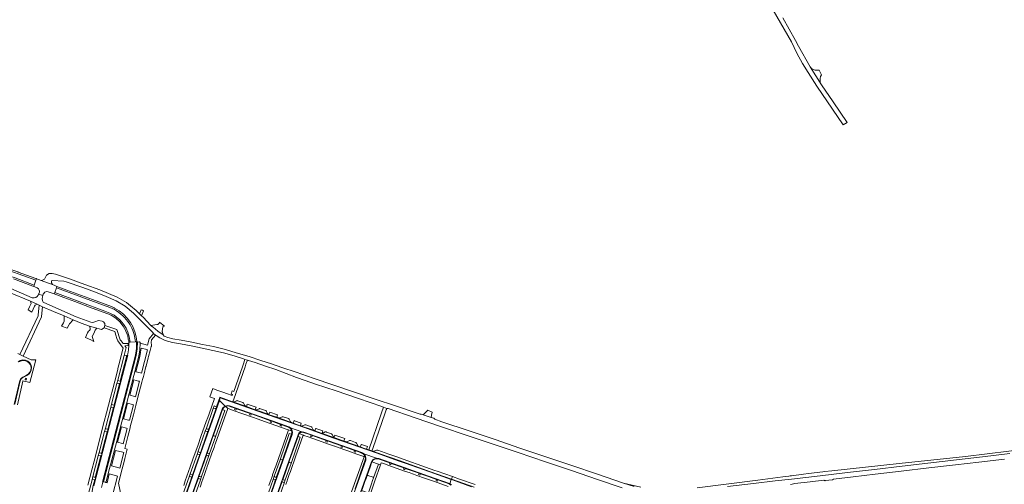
# Model space of a CAD drawing. Header units: metres. Extents: x 166325 to 190320, y 381923 to 404576.
# Tile 150 of 256: x 167392 to 168129, y 387645 to 387993. Entities that reach past the tile are written whole.
import ezdxf

# ---------------------------------------------------------------- set-up
doc = ezdxf.new("R2010")
doc.units = ezdxf.units.M
for name, color, linetype, lineweight in [('B-WE-VH-VERHARDING_ASFALT-GV', 8, 'Continuous', 18), ('B-WE-VH-VERHARDING_BETON-GV', 8, 'Continuous', 18), ('B-WE-VH-VERHARDING_BETONSTRAATSTEEN-GV', 8, 'Continuous', 18), ('B-WE-VH-VERHARDING_FUNDERING_ZAND-GV', 8, 'Continuous', 18)]:
    doc.layers.add(name, color=color, linetype=linetype, lineweight=lineweight)

msp = doc.modelspace()

# ---------------------------------------------------------------- linework, layer by layer
at = {"layer": 'B-WE-VH-VERHARDING_ASFALT-GV', "flags": 128}
for points in [[(167956.239, 388000), (167969.792, 387976.164), (167973.868, 387967.703), (167977.982, 387960.14), (167982.322, 387953.342), (167988.773, 387943.114), (168000.499, 387925.821), (168008.569, 387914.164), (168011.627, 387916.052), (168001.144, 387931.489), (167992.252, 387944.073), (167983.742, 387957.482), (167974.992, 387973.13), (167972.872, 387977.371), (167963.402, 387994.122)], [(167852.082, 387643.74), (167844.285, 387646.201), (167824.853, 387652.777), (167805.429, 387659.306), (167786.007, 387665.912), (167766.584, 387672.459), (167748.115, 387678.72), (167728.61, 387685.273), (167708.265, 387692.157), (167702.969, 387694.007), (167702.228, 387694.676), (167700.367, 387695.303), (167694.438, 387697.303), (167692.805, 387697.852), (167692.174, 387697.69), (167689.829, 387698.446), (167674.25, 387703.715), (167657.734, 387709.319), (167643.063, 387714.258), (167627.586, 387719.549), (167612.016, 387724.78), (167599.324, 387729.077), (167588.582, 387732.749), (167580.762, 387735.374), (167572.946, 387737.937), (167564.157, 387740.801), (167556.253, 387743.208), (167545.368, 387746.309), (167537.357, 387748.269), (167529.268, 387749.986), (167521.16, 387751.676), (167513.186, 387753.159), (167507.069, 387754.179), (167503.387, 387755.03), (167500.465, 387756.222), (167499.71, 387757.082), (167495.827, 387759.896), (167492.407, 387762.924), (167491.159, 387763.53), (167490.633, 387764.077), (167484.723, 387770.215), (167483.63, 387771.315), (167482.13, 387772.824), (167479.601, 387775.369), (167475.3, 387778.892), (167472.309, 387781.342), (167465.346, 387785.261), (167458.815, 387788.129), (167452.345, 387790.667), (167441.241, 387794.81), (167429.639, 387799.021), (167419.193, 387802.506), (167416.698, 387803.018), (167414.614, 387802.952), (167412.536, 387801.762), (167411.996, 387800.837), (167411.6, 387799.864), (167411.011, 387798.847), (167410.068, 387798.144), (167408.925, 387797.87), (167407.766, 387798.069), (167418.182, 387794.16), (167417.05, 387794.838), (167416.325, 387795.94), (167416.151, 387797.248), (167416.317, 387797.613), (167416.7, 387797.73), (167425.566, 387797.327), (167427.135, 387796.854), (167439.598, 387792.391), (167449.142, 387788.903), (167457.143, 387785.793), (167464.623, 387782.567), (167471.263, 387778.6), (167477.703, 387773.243), (167482.675, 387768.302), (167488.495, 387762.229), (167492.274, 387758.61), (167492.409, 387758.26), (167492.609, 387758.098), (167494.121, 387756.866), (167494.454, 387756.595), (167494.658, 387756.607), (167497.338, 387754.804), (167501.319, 387752.858), (167506.754, 387751.489), (167512.787, 387750.438), (167520.875, 387748.903), (167528.983, 387747.21), (167537.011, 387745.464), (167544.882, 387743.55), (167552.883, 387741.302), (167559.849, 387739.241), (167560.33, 387738.887), (167561.004, 387738.673), (167562.843, 387738.112), (167563.318, 387737.967), (167563.707, 387737.975), (167568.629, 387736.401), (167576.313, 387733.762), (167584.195, 387731.08), (167591.841, 387728.162), (167599.569, 387725.241), (167606.029, 387722.96), (167613.769, 387720.325), (167629.317, 387715.126), (167645.835, 387709.463), (167663.429, 387703.456), (167663.823, 387703.17), (167664.602, 387702.906), (167667.068, 387702.07), (167667.502, 387701.923), (167668.048, 387701.942), (167688.375, 387695.061), (167708.028, 387688.421), (167727.225, 387681.897), (167745.939, 387675.574), (167765.375, 387669.025), (167785.835, 387662.109), (167805.236, 387655.538), (167824.731, 387648.882), (167843.288, 387642.684)], [(167387.904, 387798.886), (167402.395, 387793.534), (167402.948, 387793.322), (167403.31, 387794.335), (167388.999, 387799.674)], [(167384.924, 387788.893), (167400.437, 387782.182), (167405.488, 387779.944), (167407.009, 387779.305), (167409.457, 387778.156), (167417.728, 387774.619), (167425.664, 387771.245), (167432.589, 387768.286), (167438.572, 387765.863), (167444.643, 387763.67), (167450.15, 387761.987), (167453.744, 387760.983), (167455.59, 387762.321), (167456.28, 387764.157), (167456.11, 387765.551), (167455.125, 387766.755), (167454.123, 387767.32), (167451.404, 387767.866), (167448.568, 387766.779), (167447.821, 387766.493), (167446.7, 387766.41), (167445.602, 387766.654), (167440.146, 387768.539), (167434.792, 387770.696), (167410.526, 387781.192), (167409.999, 387781.506), (167409.732, 387782.058), (167409.278, 387783.879), (167409.411, 387785.751), (167409.655, 387786.359), (167409.725, 387786.534), (167406.647, 387787.575), (167406.402, 387786.855), (167405.628, 387785.745), (167404.508, 387784.986), (167403.191, 387784.677), (167401.85, 387784.86), (167385.719, 387791.852)], [(167453.659, 387642.921), (167454.651, 387646.827), (167454.485, 387646.897), (167479.127, 387741.99), (167479.904, 387746.99), (167479.945, 387752.05), (167479.033, 387751.979), (167475.206, 387751.683), (167474.14, 387751.6), (167474.207, 387750.682), (167474.235, 387749.903), (167474.237, 387749.123), (167473.937, 387745.995), (167473.304, 387742.917), (167473.055, 387741.934), (167473.246, 387741.87), (167468.051, 387721.838), (167447.948, 387644.216)], [(168133.122, 387668.271), (168112.676, 387665.892), (168093.343, 387663.599), (168071.939, 387661.134), (168052.599, 387658.869), (168032.068, 387656.488), (168011.783, 387654.096), (167991.357, 387651.717), (167969.976, 387649.258), (167957.678, 387647.826), (167941.43, 387645.889), (167922.04, 387643.578)], [(167969.142, 387645.265), (167970.345, 387645.502), (167972.267, 387645.813), (167983.794, 387647.152), (167994.133, 387648.348), (167994.729, 387648.012), (167995.123, 387648.153), (168000.465, 387648.696), (168001.23, 387649.18), (168016.131, 387650.944), (168032.456, 387652.864), (168051.82, 387655.126), (168072.529, 387657.514), (168092.623, 387659.847), (168109.945, 387661.888), (168129.323, 387664.151)]]:
    msp.add_lwpolyline(points, dxfattribs=at)
for points in [[(167404.998, 387799.056), (167404.73, 387799.151), (167404.519, 387799.231), (167391.347, 387804.083), (167391.127, 387804.164), (167388.034, 387805.264), (167380.3, 387807.658), (167372.408, 387809.468), (167372.179, 387809.514), (167364.127, 387810.614), (167356.014, 387811.089), (167354.776, 387811.108), (167349.481, 387810.942), (167344.203, 387810.495), (167344.315, 387809.3), (167349.84, 387809.784), (167354.77, 387809.969), (167360.542, 387809.764), (167368.446, 387808.953), (167372.36, 387808.35), (167374.588, 387807.908), (167381.454, 387806.101), (167385.138, 387805.005), (167404.603, 387797.951)], [(167403.31, 387794.335), (167404.603, 387797.951), (167385.138, 387805.005), (167381.454, 387806.101), (167374.588, 387807.908), (167372.36, 387808.35), (167368.446, 387808.953), (167360.542, 387809.764), (167354.77, 387809.969), (167349.84, 387809.784), (167344.315, 387809.3), (167344.664, 387805.577), (167347.876, 387805.905), (167353.672, 387806.169), (167357.44, 387806.123), (167361.221, 387805.936), (167367.121, 387805.359), (167370.617, 387804.834), (167374.57, 387804.04), (167378.125, 387803.157), (167381.782, 387802.073), (167388.999, 387799.674)], [(167410.25, 387787.894), (167411.192, 387788.925), (167412.497, 387789.42), (167413.885, 387789.273), (167416.068, 387788.475), (167418.32, 387787.665), (167418.678, 387788.684), (167419.929, 387792.243), (167420.319, 387793.351), (167418.182, 387794.16), (167407.766, 387798.069), (167407.251, 387798.252), (167404.998, 387799.056), (167404.603, 387797.951), (167403.31, 387794.335), (167402.948, 387793.322), (167405.123, 387792.487), (167405.427, 387792.387), (167406.522, 387791.618), (167407.156, 387790.44), (167407.176, 387789.699), (167407.192, 387789.102), (167407.013, 387788.503), (167406.757, 387787.854), (167406.647, 387787.575), (167409.725, 387786.534), (167409.81, 387786.769), (167410.061, 387787.464), (167410.148, 387787.682)], [(167476.329, 387764.508), (167475.274, 387766.376), (167472.852, 387769.62), (167470.038, 387772.531), (167466.879, 387775.063), (167463.425, 387777.175), (167463.23, 387777.278), (167462.226, 387777.766), (167461.193, 387778.192), (167446.885, 387783.519), (167427.684, 387790.633), (167420.319, 387793.351), (167419.929, 387792.243), (167459.829, 387777.555), (167461.549, 387776.842), (167463.301, 387775.967), (167464.993, 387774.965), (167466.517, 387773.895), (167469.517, 387771.445), (167470.852, 387770.083), (167472.193, 387768.539), (167473.343, 387767.064), (167475.032, 387764.624), (167476.391, 387761.974), (167477.144, 387760.303), (167478.124, 387757.407), (167478.909, 387753.317), (167479.033, 387751.979), (167479.945, 387752.05), (167480.141, 387752.062), (167479.624, 387755.695), (167478.693, 387759.245), (167477.36, 387762.664), (167477.266, 387762.851)], [(167418.32, 387787.665), (167425.374, 387785.044), (167433.705, 387781.958), (167444.574, 387777.915), (167457.643, 387773.091), (167459.155, 387772.5), (167460.632, 387771.827), (167460.842, 387771.727), (167464.27, 387769.514), (167467.303, 387766.784), (167469.863, 387763.606), (167471.884, 387760.061), (167471.989, 387759.862), (167473.282, 387756.263), (167473.742, 387753.978), (167474.036, 387752.514), (167474.14, 387751.6), (167475.206, 387751.683), (167474.478, 387755.687), (167473.439, 387759.136), (167472.058, 387762.071), (167470.178, 387764.996), (167468.956, 387766.623), (167467.409, 387768.452), (167463.074, 387771.704), (167459.842, 387773.43), (167456.058, 387774.888), (167418.678, 387788.684)], [(167479.033, 387751.979), (167478.909, 387753.317), (167478.124, 387757.407), (167477.144, 387760.303), (167476.391, 387761.974), (167475.032, 387764.624), (167473.343, 387767.064), (167472.193, 387768.539), (167470.852, 387770.083), (167469.517, 387771.445), (167466.517, 387773.895), (167464.993, 387774.965), (167463.301, 387775.967), (167461.549, 387776.842), (167459.829, 387777.555), (167419.929, 387792.243), (167418.678, 387788.684), (167456.058, 387774.888), (167459.842, 387773.43), (167463.074, 387771.704), (167467.409, 387768.452), (167468.956, 387766.623), (167470.178, 387764.996), (167472.058, 387762.071), (167473.439, 387759.136), (167474.478, 387755.687), (167475.206, 387751.683)]]:
    msp.add_lwpolyline(points, close=True, dxfattribs=at)
at = {"layer": 'B-WE-VH-VERHARDING_BETON-GV', "flags": 128}
msp.add_lwpolyline([(167730.527, 387643.499), (167716.168, 387648.61), (167715.377, 387648.888), (167714.257, 387645.707), (167715.389, 387644.953)], dxfattribs=at)
at = {"layer": 'B-WE-VH-VERHARDING_BETONSTRAATSTEEN-GV', "flags": 128}
for points in [[(167394.975, 387741.273), (167408.683, 387770.579), (167408.954, 387773.23), (167409.457, 387778.156), (167407.009, 387779.305), (167406.272, 387772.083), (167406.187, 387771.248), (167392.654, 387742.335)], [(167401.548, 387774.114), (167403.603, 387778.444), (167404.007, 387779.293), (167405.488, 387779.944), (167400.437, 387782.182), (167401.053, 387780.65), (167399.811, 387777.994), (167398.762, 387775.751)], [(167425.664, 387771.245), (167425.86, 387767.227), (167425.252, 387766.201), (167423.669, 387763.529), (167427.899, 387762.209), (167429.532, 387764.949), (167429.756, 387765.324), (167432.589, 387768.286)], [(167485.19, 387775.139), (167484.285, 387775.501), (167483.372, 387775.866), (167482.13, 387772.824), (167483.63, 387771.315)], [(167443.257, 387758.489), (167441.727, 387755.132), (167445.598, 387753.38), (167447.882, 387752.055), (167446.728, 387755.77), (167447.859, 387758.159), (167449.035, 387760.646), (167450.15, 387761.987), (167444.643, 387763.67), (167445.117, 387762.064), (167445.154, 387761.176), (167444.633, 387760.456), (167443.846, 387759.782)], [(167454.651, 387646.827), (167454.816, 387647.08), (167455.097, 387647.192), (167479.593, 387741.743), (167480.435, 387746.65), (167480.51, 387751.629), (167480.255, 387751.786), (167480.141, 387752.062), (167479.945, 387752.05), (167479.904, 387746.99), (167479.127, 387741.99), (167454.485, 387646.897)], [(167456.704, 387646.809), (167456.936, 387646.849), (167457.071, 387647.041), (167458.713, 387653.347), (167465.04, 387677.676), (167481.501, 387741.184), (167482.315, 387745.949), (167482.507, 387750.78), (167482.473, 387751.505), (167482.369, 387751.717), (167482.14, 387751.773), (167480.694, 387751.612), (167480.51, 387751.629), (167480.435, 387746.65), (167479.593, 387741.743), (167455.097, 387647.192), (167455.267, 387647.18)], [(167467.674, 387722.393), (167472.62, 387741.536), (167472.43, 387741.552), (167470.996, 387741.922), (167470.763, 387741.889), (167470.619, 387741.702), (167465.852, 387723.238), (167465.903, 387723.013), (167466.096, 387722.885), (167466.69, 387722.747), (167467.422, 387722.577), (167467.562, 387722.504)], [(167479.319, 387729.54), (167482.275, 387740.841), (167482.855, 387744.026), (167483.27, 387747.237), (167487.588, 387746.096), (167488.203, 387745.934), (167483.659, 387728.412), (167482.962, 387728.593)], [(167396.442, 387723.586), (167396.69, 387724.59), (167397.677, 387724.331), (167397.429, 387723.327)], [(167467.208, 387720.61), (167467.061, 387720.577), (167466.91, 387720.59), (167465.564, 387720.931), (167465.335, 387720.897), (167465.195, 387720.712), (167461.224, 387705.296), (167461.258, 387705.073), (167461.441, 387704.94), (167462.783, 387704.594), (167462.923, 387704.539), (167463.04, 387704.443)], [(167481.428, 387722.541), (167482.079, 387722.371), (167479.098, 387710.818), (167478.485, 387710.978), (167474.763, 387711.951), (167477.744, 387723.504)], [(167476.946, 387704.928), (167477.51, 387704.783), (167474.501, 387693.189), (167473.905, 387693.343), (167470.172, 387694.305), (167473.181, 387705.899)], [(167715.377, 387648.888), (167716.168, 387648.61), (167716.283, 387648.941), (167716.118, 387648.978), (167715.487, 387649.2), (167699.813, 387654.72), (167676.417, 387663.026), (167662.725, 387667.845), (167655.93, 387670.229), (167653.554, 387671.07), (167652.839, 387671.328), (167651.941, 387671.652), (167647.726, 387673.136), (167647.284, 387673.298), (167635.039, 387677.619), (167628.939, 387679.786), (167627.512, 387680.292), (167618.702, 387683.402), (167613.332, 387685.289), (167610.749, 387686.202), (167602.398, 387689.123), (167597.129, 387691), (167593.505, 387692.299), (167584.72, 387695.409), (167579.13, 387697.388), (167578.918, 387697.463), (167573.382, 387699.437), (167568.631, 387701.113), (167562.109, 387703.413), (167551.926, 387707.005), (167551.776, 387707.075), (167542.303, 387710.432), (167542.242, 387710.286), (167541.558, 387708.357), (167541.823, 387708.103), (167542.491, 387709.992), (167579.035, 387697.042), (167604.737, 387687.952), (167627.583, 387679.897), (167659.056, 387668.773), (167676.364, 387662.661), (167680.903, 387661.078), (167699.353, 387654.52)], [(167715.377, 387648.888), (167699.353, 387654.52), (167680.903, 387661.078), (167676.364, 387662.661), (167659.056, 387668.773), (167627.583, 387679.897), (167604.737, 387687.952), (167579.035, 387697.042), (167542.491, 387709.992), (167541.823, 387708.103), (167546.261, 387703.847), (167547.817, 387704.258), (167549.499, 387704.061), (167581.265, 387692.789), (167593.733, 387688.361), (167594.946, 387687.572), (167603.491, 387684.535), (167603.67, 387684.582), (167604.971, 387684.393), (167633.36, 387674.379), (167648.352, 387669.071), (167649.902, 387668.254), (167650.009, 387668.125), (167659.408, 387664.826), (167659.424, 387664.83), (167661.037, 387664.638), (167680.052, 387657.898), (167698.311, 387651.443), (167713.98, 387645.891), (167714.257, 387645.707)], [(167551.926, 387707.005), (167562.109, 387703.413), (167562.152, 387703.538), (167561.425, 387703.798), (167561.127, 387703.949), (167560.903, 387704.197), (167560.002, 387706.005), (167559.86, 387706.208), (167559.676, 387706.375), (167559.411, 387706.515), (167555.602, 387707.852), (167555.264, 387707.933), (167555.052, 387707.911), (167554.853, 387707.837), (167553.014, 387707.022), (167552.675, 387706.957), (167552.335, 387707.014), (167551.969, 387707.128)], [(167562.152, 387703.538), (167562.109, 387703.413), (167568.631, 387701.113), (167568.674, 387701.233), (167569.304, 387702.986), (167562.765, 387705.301)], [(167462.571, 387702.682), (167462.428, 387702.651), (167462.281, 387702.659), (167460.945, 387703.016), (167460.721, 387702.97), (167460.587, 387702.785), (167456.578, 387687.279), (167456.616, 387687.047), (167456.813, 387686.918), (167458.157, 387686.564), (167458.288, 387686.514), (167458.398, 387686.428)], [(167532.103, 387687.285), (167532.137, 387687.003), (167532.345, 387686.81), (167533.406, 387686.449), (167533.586, 387686.328), (167533.707, 387686.148), (167538.372, 387699.331), (167539.391, 387702.264), (167539.092, 387701.945), (167538.655, 387701.943), (167537.778, 387702.25), (167537.5, 387702.231), (167537.311, 387702.027)], [(167594.946, 387687.572), (167593.733, 387688.361), (167581.265, 387692.789), (167549.499, 387704.061), (167547.817, 387704.258), (167546.261, 387703.847), (167546.529, 387703.59), (167546.57, 387703.55), (167547.707, 387703.887), (167549.259, 387703.758), (167550.366, 387703.351), (167553.63, 387702.213), (167554.621, 387701.862), (167564.832, 387698.24), (167565.82, 387697.901), (167572.112, 387695.662), (167580.135, 387692.813), (167581.132, 387692.469), (167587.696, 387690.154), (167588.683, 387689.799), (167592.064, 387688.605), (167593.639, 387688.037)], [(167553.63, 387702.213), (167550.366, 387703.351), (167549.259, 387703.758), (167547.707, 387703.887), (167546.57, 387703.55), (167548.077, 387702.064), (167549.291, 387701.641), (167552.097, 387700.633), (167566.594, 387695.465), (167570.896, 387693.952), (167575.507, 387692.329), (167589.028, 387687.547), (167592.49, 387686.33), (167593.493, 387685.978), (167596.004, 387685.083), (167595.825, 387685.883), (167594.94, 387687.171), (167593.639, 387688.037), (167592.064, 387688.605), (167588.683, 387689.799), (167588.334, 387688.83), (167587.347, 387689.185), (167587.696, 387690.154), (167581.132, 387692.469), (167580.788, 387691.472), (167579.791, 387691.816), (167580.135, 387692.813), (167572.112, 387695.662), (167565.82, 387697.901), (167565.481, 387696.913), (167564.493, 387697.252), (167564.832, 387698.24), (167554.621, 387701.862), (167554.27, 387700.871), (167553.279, 387701.222)], [(167578.964, 387697.589), (167578.352, 387697.808), (167578.056, 387697.979), (167577.84, 387698.244), (167576.899, 387700.027), (167576.766, 387700.233), (167576.588, 387700.402), (167576.311, 387700.548), (167572.509, 387701.883), (167572.185, 387701.957), (167571.957, 387701.944), (167571.737, 387701.88), (167569.907, 387701.06), (167569.566, 387700.984), (167569.219, 387701.03), (167568.674, 387701.233), (167568.631, 387701.113), (167573.382, 387699.437), (167578.918, 387697.463)], [(167578.964, 387697.589), (167578.918, 387697.463), (167579.13, 387697.388), (167584.72, 387695.409), (167584.763, 387695.533), (167585.382, 387697.314), (167579.605, 387699.352)], [(167665.921, 387698.806), (167666.145, 387699.447), (167666.654, 387700.902), (167666.812, 387701.355), (167667.068, 387702.07), (167664.602, 387702.906), (167664.411, 387702.184), (167664.201, 387701.598), (167663.695, 387700.187), (167663.497, 387699.633), (167663.427, 387699.426), (167662.948, 387697.997), (167653.554, 387671.07), (167655.93, 387670.229), (167655.973, 387670.351), (167656.619, 387672.2)], [(167593.889, 387694.227), (167593.827, 387694.284), (167593.761, 387694.337), (167593.659, 387694.403), (167593.551, 387694.458), (167589.642, 387695.811), (167589.499, 387695.842), (167589.219, 387695.838), (167588.953, 387695.751), (167587.12, 387694.947), (167586.783, 387694.884), (167586.445, 387694.944), (167584.763, 387695.533), (167584.72, 387695.409), (167593.505, 387692.299), (167597.129, 387691), (167597.184, 387691.126), (167595.535, 387691.704), (167595.235, 387691.87), (167595.01, 387692.129), (167594.1, 387693.933), (167594.007, 387694.089)], [(167602.44, 387689.247), (167603.05, 387691.056), (167597.944, 387692.86), (167597.785, 387692.916), (167597.184, 387691.126), (167597.129, 387691), (167602.398, 387689.123)], [(167457.925, 387684.657), (167457.777, 387684.63), (167457.627, 387684.645), (167456.303, 387684.987), (167456.067, 387684.958), (167455.922, 387684.77), (167451.895, 387669.224), (167451.927, 387669.004), (167452.1, 387668.866), (167453.447, 387668.534), (167453.59, 387668.467), (167453.706, 387668.36)], [(167472.32, 387687.318), (167472.924, 387687.158), (167469.942, 387675.623), (167469.394, 387675.768), (167465.659, 387676.756), (167468.641, 387688.291)], [(167531.271, 387684.951), (167526.021, 387670.061), (167526.039, 387669.781), (167526.247, 387669.593), (167527.294, 387669.224), (167527.502, 387669.108), (167527.639, 387668.913), (167532.242, 387682.022), (167533.233, 387684.825), (167533.003, 387684.757), (167532.767, 387684.801), (167531.74, 387685.167), (167531.461, 387685.156)], [(167601.61, 387683.201), (167604.513, 387682.072), (167604.681, 387682.014), (167604.988, 387681.906), (167608.401, 387680.705), (167615.954, 387678.046), (167623.394, 387675.408), (167623.576, 387675.344), (167627.198, 387674.077), (167628.008, 387673.778), (167628.13, 387673.734), (167631.374, 387672.613), (167636.467, 387670.815), (167638.592, 387670.071), (167644.664, 387667.903), (167649.069, 387666.331), (167649.885, 387666.039), (167650.089, 387665.966), (167651.029, 387665.628), (167650.718, 387666.694), (167649.712, 387667.948), (167648.304, 387668.723), (167646.197, 387669.481), (167643.959, 387670.271), (167643.605, 387669.278), (167642.612, 387669.632), (167642.966, 387670.625), (167634.167, 387673.724), (167633.803, 387672.718), (167632.797, 387673.082), (167633.161, 387674.088), (167627.606, 387676.049), (167622.784, 387677.744), (167622.437, 387676.774), (167621.449, 387677.127), (167621.796, 387678.097), (167611.454, 387681.743), (167611.113, 387680.771), (167610.125, 387681.117), (167610.466, 387682.089), (167609.418, 387682.458), (167604.839, 387684.056), (167603.675, 387684.226), (167602.537, 387683.925)], [(167602.44, 387689.247), (167602.398, 387689.123), (167610.749, 387686.202), (167613.332, 387685.289), (167613.376, 387685.411), (167612.489, 387685.732), (167612.19, 387685.9), (167611.991, 387686.18), (167611.038, 387687.954), (167610.859, 387688.211), (167610.605, 387688.394), (167606.534, 387689.829), (167606.21, 387689.858), (167605.893, 387689.782), (167604.069, 387688.965), (167603.733, 387688.875), (167603.388, 387688.912)], [(167648.304, 387668.723), (167648.543, 387668.639), (167650.009, 387668.125), (167649.902, 387668.254), (167648.352, 387669.071), (167633.36, 387674.379), (167604.971, 387684.393), (167603.67, 387684.582), (167603.491, 387684.535), (167604.839, 387684.056), (167609.418, 387682.458), (167610.466, 387682.089), (167611.454, 387681.743), (167621.796, 387678.097), (167622.784, 387677.744), (167627.606, 387676.049), (167633.161, 387674.088), (167634.167, 387673.724), (167642.966, 387670.625), (167643.959, 387670.271), (167646.197, 387669.481)], [(167619.35, 387685.311), (167619.286, 387685.334), (167614.134, 387687.149), (167614.028, 387687.184), (167613.376, 387685.411), (167613.332, 387685.289), (167618.702, 387683.402), (167618.748, 387683.534)], [(167621.761, 387684.46), (167621.428, 387684.501), (167621.098, 387684.436), (167619.769, 387683.822), (167619.252, 387683.583), (167619.004, 387683.517), (167618.748, 387683.534), (167618.702, 387683.402), (167627.512, 387680.292), (167627.556, 387680.43), (167627.357, 387680.598), (167627.201, 387680.806), (167626.269, 387682.593), (167626.058, 387682.843), (167625.789, 387683.03), (167625.674, 387683.082), (167621.883, 387684.418), (167621.823, 387684.441)], [(167534.58, 387668.422), (167538.936, 387680.738), (167538.921, 387681.051), (167538.706, 387681.278), (167537.829, 387681.492), (167537.535, 387681.772), (167537.507, 387682.177), (167536.808, 387680.204), (167532.675, 387668.521), (167532.888, 387668.573), (167533.102, 387668.528), (167534.109, 387668.194), (167534.389, 387668.215)], [(167628.205, 387682.171), (167627.556, 387680.43), (167627.512, 387680.292), (167628.939, 387679.786), (167635.039, 387677.619), (167635.083, 387677.741), (167635.723, 387679.51)], [(167643.935, 387676.635), (167643.864, 387676.664), (167643.791, 387676.687), (167640.013, 387678.002), (167639.94, 387678.031), (167639.865, 387678.054), (167639.543, 387678.077), (167639.233, 387677.984), (167637.4, 387677.184), (167637.063, 387677.125), (167636.724, 387677.172), (167635.083, 387677.741), (167635.039, 387677.619), (167647.284, 387673.298), (167647.327, 387673.421), (167645.81, 387673.953), (167645.526, 387674.129), (167645.336, 387674.404), (167644.401, 387676.191), (167644.206, 387676.452)], [(167469.67, 387669.248), (167470.32, 387669.078), (167467.306, 387657.479), (167466.661, 387657.647), (167461.067, 387659.105), (167464.081, 387670.704)], [(167527.17, 387667.632), (167526.93, 387667.558), (167526.682, 387667.595), (167525.674, 387667.96), (167525.39, 387667.931), (167525.195, 387667.723), (167520.106, 387653.223), (167520.133, 387652.956), (167520.343, 387652.789), (167521.399, 387652.414), (167521.603, 387652.294), (167521.736, 387652.098), (167525.808, 387663.729)], [(167652.588, 387673.569), (167648.101, 387675.16), (167647.956, 387675.188), (167647.327, 387673.421), (167647.284, 387673.298), (167647.726, 387673.136), (167651.941, 387671.652)], [(167715.487, 387649.2), (167716.261, 387651.077), (167704.907, 387655.089), (167703.019, 387655.755), (167689.87, 387660.426), (167685.586, 387661.938), (167673.964, 387666.051), (167668.735, 387667.893), (167660.286, 387670.852), (167659.891, 387670.908), (167659.508, 387670.799), (167657.654, 387670.018), (167657.323, 387669.951), (167656.99, 387670.008), (167655.973, 387670.351), (167655.93, 387670.229), (167662.725, 387667.845), (167676.417, 387663.026), (167699.813, 387654.72)], [(167447.208, 387651.254), (167447.258, 387651.035), (167447.441, 387650.905), (167448.767, 387650.543), (167448.912, 387650.477), (167449.029, 387650.37), (167453.262, 387666.622), (167453.109, 387666.587), (167452.953, 387666.601), (167451.595, 387666.934), (167451.374, 387666.905), (167451.237, 387666.728)], [(167528.462, 387651.102), (167533.77, 387666.084), (167533.747, 387666.369), (167533.534, 387666.56), (167532.566, 387666.886), (167532.363, 387666.987), (167532.224, 387667.166), (167530.431, 387662.11), (167526.558, 387651.211), (167526.809, 387651.283), (167527.065, 387651.231), (167527.998, 387650.892), (167528.273, 387650.902)], [(167584.464, 387650.325), (167589.268, 387663.979), (167588.981, 387663.673), (167588.563, 387663.644), (167587.758, 387663.906), (167587.479, 387663.89), (167587.291, 387663.683), (167582.93, 387651.392), (167582.971, 387651.09), (167583.203, 387650.893), (167584.128, 387650.583), (167584.322, 387650.488)], [(167595.446, 387660.94), (167595.414, 387661.228), (167595.201, 387661.424), (167594.417, 387661.712), (167594.092, 387662.008), (167594.062, 387662.446), (167589.265, 387648.716), (167589.459, 387648.741), (167589.649, 387648.693), (167590.626, 387648.34), (167590.903, 387648.409), (167591.08, 387648.634)], [(167714.257, 387645.707), (167713.98, 387645.891), (167698.311, 387651.443), (167680.052, 387657.898), (167661.037, 387664.638), (167659.424, 387664.83), (167659.408, 387664.826), (167660.939, 387664.288), (167661.367, 387664.142), (167669.451, 387661.289), (167670.436, 387660.941), (167679.755, 387657.652), (167679.959, 387657.58), (167680.93, 387657.236), (167691.274, 387653.571), (167692.262, 387653.221), (167698.394, 387651.048), (167704.32, 387648.944), (167705.291, 387648.599), (167713.656, 387645.629), (167713.852, 387645.554), (167714.136, 387645.365)], [(167443.542, 387637.106), (167443.58, 387636.851), (167443.765, 387636.711), (167446.218, 387636.077), (167446.611, 387640.223), (167447.448, 387644.303), (167448.57, 387648.618), (167448.412, 387648.583), (167448.251, 387648.599), (167446.917, 387648.932), (167446.704, 387648.91), (167446.57, 387648.743), (167443.663, 387637.546)], [(167521.279, 387650.822), (167521.05, 387650.758), (167520.817, 387650.804), (167519.765, 387651.166), (167519.486, 387651.136), (167519.295, 387650.93), (167512.131, 387630.652), (167512.17, 387630.364), (167512.393, 387630.176), (167513.419, 387629.826), (167513.618, 387629.712), (167513.753, 387629.526), (167518.679, 387643.567)], [(167522.439, 387633.932), (167527.639, 387648.763), (167527.623, 387649.059), (167527.412, 387649.267), (167526.444, 387649.604), (167526.249, 387649.728), (167526.118, 387649.919), (167523.332, 387641.947), (167520.52, 387634.036), (167520.749, 387634.105), (167520.985, 387634.072), (167521.945, 387633.705), (167522.235, 387633.724)], [(167576.867, 387634.062), (167576.888, 387633.783), (167577.098, 387633.597), (167578.04, 387633.254), (167578.223, 387633.157), (167578.358, 387633), (167582.563, 387644.996), (167583.945, 387648.899), (167583.738, 387648.874), (167583.537, 387648.933), (167582.6, 387649.241), (167582.321, 387649.23), (167582.128, 387649.028)], [(167583.146, 387631.382), (167583.343, 387631.421), (167583.541, 387631.391), (167584.494, 387631.014), (167584.782, 387631.056), (167584.978, 387631.27), (167590.262, 387646.236), (167590.239, 387646.551), (167590.013, 387646.771), (167589.07, 387647.049), (167588.898, 387647.15), (167588.767, 387647.3), (167587.327, 387643.288)], [(167652.609, 387652.666), (167651.587, 387649.771), (167650.781, 387647.473), (167649.976, 387645.197), (167649.17, 387642.912), (167648.18, 387640.088), (167648.469, 387640.388), (167648.886, 387640.399), (167652.91, 387638.997), (167653.198, 387639.019), (167653.402, 387639.224), (167654.097, 387641.206), (167654.898, 387643.49), (167655.699, 387645.774), (167656.497, 387648.051), (167657.206, 387650.073), (167657.189, 387650.372), (167656.962, 387650.568), (167652.951, 387651.955), (167652.638, 387652.242)]]:
    msp.add_lwpolyline(points, close=True, dxfattribs=at)
for points in [[(167443.663, 387637.546), (167446.57, 387648.743), (167447.208, 387651.254), (167451.237, 387666.728), (167451.895, 387669.224), (167455.922, 387684.77), (167456.578, 387687.279), (167460.587, 387702.785), (167461.224, 387705.296), (167465.195, 387720.712), (167465.852, 387723.238), (167470.619, 387741.702), (167472.069, 387747.693), (167471.09, 387748.984), (167473.632, 387749.12), (167473.607, 387750.665), (167469.848, 387750.586), (167468.349, 387752.534), (167467.617, 387753.485), (167465.072, 387761.004), (167456.28, 387764.157), (167455.59, 387762.321), (167463.53, 387759.511), (167464.447, 387756.76), (167465.222, 387754.434), (167465.853, 387752.54), (167469.952, 387747.244), (167469.74, 387746.484), (167466.713, 387734.774), (167465.95, 387731.824), (167465.854, 387731.463), (167465.055, 387728.221), (167462.108, 387716.745), (167460.401, 387710.195), (167457.468, 387698.786), (167455.751, 387692.187), (167452.773, 387680.687), (167451.116, 387674.268), (167448.104, 387662.697), (167446.426, 387656.235), (167443.452, 387644.726)], [(167468.736, 387635.334), (167466.303, 387646.105), (167467.312, 387649.888), (167467.614, 387651.046), (167468.338, 387653.828), (167468.38, 387653.988), (167468.416, 387654.126), (167469.162, 387656.991), (167470.593, 387662.487), (167471.173, 387664.721), (167472.179, 387668.598), (167472.97, 387671.653), (167471.04, 387672.15), (167471.814, 387675.131), (167473.329, 387680.961), (167474.803, 387686.633), (167475.469, 387689.197), (167476.4, 387692.791), (167477.566, 387697.271), (167479.362, 387704.184), (167480.968, 387710.369), (167483.933, 387721.801), (167484.69, 387724.71), (167484.782, 387725.068), (167485.54, 387728.004), (167486.932, 387733.322), (167487.033, 387733.711), (167488.654, 387739.93), (167488.923, 387740.96), (167490.11, 387745.513), (167490.844, 387748.327), (167490.951, 387748.734), (167491.057, 387749.145), (167490.719, 387751.732), (167491.156, 387753.231), (167491.163, 387753.267), (167494.121, 387756.866), (167492.609, 387758.098), (167489.407, 387754.216), (167488.056, 387749.324), (167482.507, 387750.78), (167482.315, 387745.949), (167481.501, 387741.184), (167465.04, 387677.676), (167458.713, 387653.347), (167457.071, 387647.041), (167456.936, 387646.849), (167456.704, 387646.809), (167456.67, 387646.662), (167457.796, 387646.338), (167459.519, 387653.039), (167464.999, 387651.616), (167465.706, 387651.432), (167461.869, 387636.884)], [(167390.844, 387704.646), (167393.771, 387717.994), (167394.783, 387722.494), (167394.871, 387722.791), (167400.127, 387721.414), (167401.128, 387725.225), (167404.562, 387738.496), (167400.991, 387738.527), (167394.975, 387741.273), (167392.654, 387742.335), (167390.97, 387743.119)], [(167447.948, 387644.216), (167468.051, 387721.838), (167473.246, 387741.87), (167473.055, 387741.934), (167472.9, 387741.666), (167472.62, 387741.536), (167467.674, 387722.393), (167467.769, 387722.181), (167467.763, 387721.949), (167467.512, 387720.958), (167467.403, 387720.747), (167467.208, 387720.61), (167463.04, 387704.443), (167463.152, 387704.227), (167463.146, 387703.984), (167462.899, 387703.031), (167462.776, 387702.818), (167462.571, 387702.682), (167458.398, 387686.428), (167458.518, 387686.201), (167458.503, 387685.945), (167458.265, 387684.996), (167458.135, 387684.787), (167457.925, 387684.657), (167453.706, 387668.36), (167453.807, 387668.152), (167453.808, 387667.921), (167453.566, 387666.968), (167453.456, 387666.758), (167453.262, 387666.622), (167449.029, 387650.37), (167449.126, 387650.158), (167449.117, 387649.925), (167448.873, 387648.955), (167448.761, 387648.751), (167448.57, 387648.618), (167447.448, 387644.303)], [(167391.926, 387736.872), (167393.751, 387737.758), (167395.771, 387737.952), (167397.732, 387737.43), (167399.388, 387736.258), (167400.532, 387734.582), (167401.02, 387732.613), (167400.792, 387730.597), (167400.07, 387729.097), (167398.962, 387727.856), (167397.554, 387726.969), (167394.727, 387725.552), (167393.359, 387724.509), (167392.496, 387723.02), (167388.438, 387705.091)], [(167388.438, 387705.091), (167392.496, 387723.02), (167393.359, 387724.509), (167394.727, 387725.552), (167397.554, 387726.969), (167398.962, 387727.856), (167400.07, 387729.097), (167400.792, 387730.597), (167401.02, 387732.613), (167400.532, 387734.582), (167399.388, 387736.258), (167397.732, 387737.43), (167395.771, 387737.952), (167393.751, 387737.758), (167391.926, 387736.872)], [(167391.289, 387736.818), (167392.921, 387737.852), (167394.795, 387738.321), (167396.721, 387738.177), (167398.505, 387737.435), (167399.965, 387736.17), (167400.953, 387734.509), (167401.368, 387732.623), (167401.17, 387730.701), (167401.12, 387730.505), (167400.37, 387728.912), (167399.198, 387727.598), (167397.7, 387726.673), (167394.877, 387725.253), (167393.628, 387724.308), (167392.827, 387722.962), (167392.793, 387722.775), (167388.833, 387705.19)], [(167388.833, 387705.19), (167392.793, 387722.775), (167392.827, 387722.962), (167393.628, 387724.308), (167394.877, 387725.253), (167397.7, 387726.673), (167399.198, 387727.598), (167400.37, 387728.912), (167401.12, 387730.505), (167401.17, 387730.701), (167401.368, 387732.623), (167400.953, 387734.509), (167399.965, 387736.17), (167398.505, 387737.435), (167396.721, 387738.177), (167394.795, 387738.321), (167392.921, 387737.852), (167391.289, 387736.818)], [(167512.131, 387630.652), (167519.295, 387650.93), (167520.106, 387653.223), (167525.195, 387667.723), (167526.021, 387670.061), (167531.271, 387684.951), (167532.103, 387687.285), (167537.311, 387702.027), (167537.908, 387703.896), (167539.741, 387703.232), (167541.558, 387708.357), (167542.242, 387710.286), (167542.303, 387710.432), (167551.776, 387707.075), (167551.926, 387707.005), (167551.969, 387707.128), (167552.607, 387708.917), (167561.083, 387733.148), (167561.766, 387735.103), (167562.843, 387738.112), (167561.004, 387738.673), (167559.856, 387735.431), (167559.058, 387733.168), (167552.587, 387714.832), (167551.443, 387715.201), (167550.61, 387712.847), (167551.751, 387712.43), (167551.499, 387711.691), (167549.877, 387712.276), (167548.728, 387712.69), (167543.713, 387714.462), (167540.041, 387715.783), (167536.934, 387716.855), (167534.806, 387710.741), (167535.214, 387710.597), (167538.155, 387709.564), (167534.104, 387698.147), (167533.145, 387695.163), (167532.04, 387692.307), (167528.083, 387681.084), (167525.893, 387674.86), (167522.09, 387664.087), (167520.078, 387658.38), (167516.367, 387647.833), (167515.19, 387644.506)], [(167513.929, 387629.009), (167526.054, 387663.448), (167533.872, 387685.616), (167541.823, 387708.103), (167541.558, 387708.357), (167539.741, 387703.232), (167539.391, 387702.264), (167538.372, 387699.331), (167533.707, 387686.148), (167533.752, 387685.909), (167533.693, 387685.674), (167533.476, 387685.145), (167533.387, 387684.96), (167533.233, 387684.825), (167532.242, 387682.022), (167527.639, 387668.913), (167527.678, 387668.71), (167527.637, 387668.508), (167527.413, 387667.917), (167527.316, 387667.754), (167527.17, 387667.632), (167525.808, 387663.729), (167521.736, 387652.098), (167521.772, 387651.901), (167521.733, 387651.705), (167521.523, 387651.135), (167521.432, 387650.954), (167521.279, 387650.822), (167518.679, 387643.567)], [(167520.073, 387633.751), (167526.143, 387651.038), (167537.181, 387682.358), (167543.909, 387701.394), (167544.814, 387702.825), (167546.18, 387703.826), (167546.261, 387703.847), (167541.823, 387708.103), (167533.872, 387685.616), (167526.054, 387663.448), (167513.929, 387629.009)], [(167523.332, 387641.947), (167526.118, 387649.919), (167526.074, 387650.11), (167526.097, 387650.305), (167526.312, 387650.923), (167526.409, 387651.089), (167526.558, 387651.211), (167530.431, 387662.11), (167532.224, 387667.166), (167532.176, 387667.374), (167532.216, 387667.583), (167532.411, 387668.177), (167532.504, 387668.379), (167532.675, 387668.521), (167536.808, 387680.204), (167537.507, 387682.177), (167542.969, 387697.653), (167544.183, 387701.154), (167544.984, 387702.49), (167546.214, 387703.444), (167546.57, 387703.55), (167546.529, 387703.59), (167546.261, 387703.847), (167546.18, 387703.826), (167544.814, 387702.825), (167543.909, 387701.394), (167537.181, 387682.358), (167526.143, 387651.038), (167520.073, 387633.751)], [(167527.373, 387643.251), (167528.967, 387647.802), (167529.182, 387648.389), (167529.971, 387650.634), (167530.16, 387651.186), (167531.759, 387655.703), (167532.407, 387657.53), (167532.813, 387658.682), (167533.487, 387660.597), (167535.058, 387665.053), (167535.256, 387665.624), (167536.041, 387667.836), (167536.274, 387668.501), (167537.835, 387672.966), (167538.482, 387674.816), (167538.693, 387675.42), (167548.077, 387702.064), (167546.57, 387703.55), (167546.214, 387703.444), (167544.984, 387702.49), (167544.183, 387701.154), (167545.954, 387700.538), (167538.936, 387680.738), (167534.58, 387668.422), (167533.77, 387666.084), (167528.462, 387651.102), (167527.639, 387648.763), (167522.439, 387633.932)], [(167572.221, 387614.684), (167584.772, 387650.189), (167587.726, 387658.571), (167596.226, 387682.674), (167596.512, 387684.359), (167596.14, 387686.026), (167595.165, 387687.43), (167594.946, 387687.572), (167593.639, 387688.037), (167594.94, 387687.171), (167595.825, 387685.883), (167596.004, 387685.083), (167596.166, 387684.357), (167595.913, 387682.815), (167595.436, 387681.465), (167589.563, 387664.842), (167589.268, 387663.979), (167584.464, 387650.325), (167584.534, 387650.115), (167584.516, 387649.894), (167584.284, 387649.26), (167584.16, 387649.037), (167583.945, 387648.899), (167582.563, 387644.996)], [(167577.37, 387616.011), (167593.764, 387662.604), (167600.709, 387682.302), (167601.356, 387683.447), (167602.398, 387684.249), (167603.491, 387684.535), (167594.946, 387687.572), (167595.165, 387687.43), (167596.14, 387686.026), (167596.512, 387684.359), (167596.226, 387682.674), (167587.726, 387658.571), (167584.772, 387650.189), (167572.221, 387614.684)], [(167576.867, 387634.062), (167582.128, 387649.028), (167582.93, 387651.392), (167587.291, 387663.683), (167594.175, 387683.422), (167595.913, 387682.815), (167596.166, 387684.357), (167596.004, 387685.083), (167593.493, 387685.978), (167583.97, 387658.88), (167583.31, 387657.034), (167581.686, 387652.434), (167581.488, 387651.873), (167580.736, 387649.714), (167580.525, 387649.143), (167578.912, 387644.543)], [(167587.327, 387643.288), (167588.767, 387647.3), (167588.679, 387647.538), (167588.694, 387647.791), (167588.925, 387648.377), (167589.054, 387648.588), (167589.265, 387648.716), (167594.062, 387662.446), (167594.369, 387663.262), (167600.19, 387679.764), (167600.676, 387681.172), (167601.041, 387682.171), (167601.61, 387683.201), (167602.537, 387683.925), (167603.675, 387684.226), (167604.839, 387684.056), (167603.491, 387684.535), (167602.398, 387684.249), (167601.356, 387683.447), (167600.709, 387682.302), (167593.764, 387662.604), (167577.37, 387616.011)], [(167591.519, 387645.235), (167591.724, 387645.813), (167592.488, 387647.976), (167592.792, 387648.827), (167594.097, 387652.572), (167594.987, 387654.981), (167598.813, 387665.863), (167601.559, 387673.671), (167604.513, 387682.072), (167601.61, 387683.201), (167601.041, 387682.171), (167600.676, 387681.172), (167602.41, 387680.58), (167595.446, 387660.94), (167591.08, 387648.634), (167590.262, 387646.236), (167584.978, 387631.27)], [(167640.975, 387634.112), (167651.342, 387663.48), (167651.523, 387665.223), (167651.017, 387666.901), (167650.009, 387668.125), (167648.543, 387668.639), (167648.304, 387668.723), (167649.712, 387667.948), (167650.718, 387666.694), (167651.029, 387665.628), (167651.168, 387665.151), (167650.994, 387663.553), (167649.79, 387660.158), (167643.34, 387641.843)], [(167645.294, 387632.88), (167655.585, 387662.182), (167656.51, 387663.517), (167657.847, 387664.439), (167659.408, 387664.826), (167650.009, 387668.125), (167651.017, 387666.901), (167651.523, 387665.223), (167651.342, 387663.48), (167640.975, 387634.112)], [(167643.34, 387641.843), (167649.79, 387660.158), (167650.994, 387663.553), (167651.168, 387665.151), (167651.029, 387665.628), (167650.089, 387665.966), (167640.747, 387639.593)], [(167649.976, 387645.197), (167650.781, 387647.473), (167651.587, 387649.771), (167652.609, 387652.666), (167654.555, 387658.151), (167655.926, 387662.057), (167656.776, 387663.284), (167658.007, 387664.128), (167659.458, 387664.478), (167660.939, 387664.288), (167659.408, 387664.826), (167657.847, 387664.439), (167656.51, 387663.517), (167655.585, 387662.182), (167645.294, 387632.88)], [(167715.158, 387644.686), (167714.136, 387645.365), (167713.852, 387645.554), (167713.656, 387645.629), (167705.291, 387648.599), (167704.964, 387647.641), (167703.974, 387647.985), (167704.32, 387648.944), (167698.394, 387651.048), (167692.262, 387653.221), (167691.911, 387652.251), (167690.922, 387652.597), (167691.274, 387653.571), (167680.93, 387657.236), (167680.579, 387656.258), (167679.61, 387656.607), (167679.959, 387657.58), (167679.755, 387657.652), (167670.436, 387660.941), (167670.09, 387659.96), (167669.101, 387660.298), (167669.451, 387661.289), (167661.367, 387664.142), (167660.939, 387664.288), (167659.458, 387664.478), (167658.007, 387664.128), (167656.776, 387663.284), (167655.926, 387662.057), (167660.867, 387660.302), (167662.4, 387659.757), (167662.997, 387661.444), (167664.972, 387660.751), (167667.827, 387659.728), (167681.157, 387655.015), (167683.771, 387654.087), (167686.333, 387653.186), (167687.025, 387652.941), (167689.617, 387652.023), (167695.362, 387649.988), (167702.715, 387647.384), (167712.976, 387643.75)], [(167654.548, 387637.441), (167658.226, 387647.957), (167662.4, 387659.757), (167660.867, 387660.302), (167657.206, 387650.073), (167656.497, 387648.051), (167655.699, 387645.774), (167654.898, 387643.49)], [(167733.245, 387645.047), (167721.596, 387649.174), (167716.261, 387651.077), (167715.487, 387649.2), (167716.118, 387648.978), (167716.283, 387648.941), (167732.446, 387643.164)], [(167732.446, 387643.164), (167716.283, 387648.941), (167716.168, 387648.61), (167730.527, 387643.499)], [(167715.389, 387644.953), (167714.257, 387645.707), (167714.136, 387645.365), (167715.158, 387644.686)]]:
    msp.add_lwpolyline(points, dxfattribs=at)
at = {"layer": 'B-WE-VH-VERHARDING_FUNDERING_ZAND-GV', "flags": 128}
for points in [[(167990.639, 387955.178), (167989.739, 387955.092), (167988.631, 387954.966), (167987.65, 387955.092), (167986.954, 387955.219), (167984.944, 387956.374), (167983.742, 387957.482), (167992.252, 387944.073), (167991.372, 387946.2), (167991.209, 387947.629), (167991.286, 387948.921), (167991.546, 387950.235), (167992.402, 387951.691)], [(167499.842, 387763.51), (167500.785, 387763.605), (167497.013, 387766.631), (167497.145, 387766.086), (167495.913, 387764.759), (167495.179, 387764.794), (167490.633, 387764.077), (167491.159, 387763.53), (167492.407, 387762.924), (167495.827, 387759.896), (167499.71, 387757.082), (167500.465, 387756.222), (167499.526, 387758.186), (167499.283, 387758.808), (167499.203, 387759.08), (167499.156, 387759.359), (167499.133, 387759.698), (167499.137, 387760.037), (167499.188, 387760.796), (167499.265, 387761.553), (167499.332, 387761.962)], [(167701.136, 387699.385), (167697.776, 387700.822), (167694.438, 387697.303), (167700.367, 387695.303), (167700.585, 387696.952)]]:
    msp.add_lwpolyline(points, close=True, dxfattribs=at)
for points in [[(168148.79, 387671.998), (168100.03, 387666.232), (168050.407, 387660.869), (168000, 387655.421), (167994.8, 387654.858), (167993.328, 387654.698), (167982.528, 387653.323), (167978.772, 387652.845), (167969.773, 387651.7), (167969.094, 387651.613), (167968.778, 387651.573), (167967.992, 387651.473), (167963.29, 387650.874), (167944.701, 387648.508), (167899.303, 387642.781)], [(167922.04, 387643.578), (167941.43, 387645.889), (167957.678, 387647.826), (167969.976, 387649.258), (167991.357, 387651.717), (168011.783, 387654.096), (168032.068, 387656.488), (168052.599, 387658.869), (168071.939, 387661.134), (168093.343, 387663.599), (168112.676, 387665.892), (168133.122, 387668.271)], [(167857.109, 387643.234), (167844.285, 387646.201), (167852.082, 387643.74)]]:
    msp.add_lwpolyline(points, dxfattribs=at)

doc.saveas('drawing.dxf')
